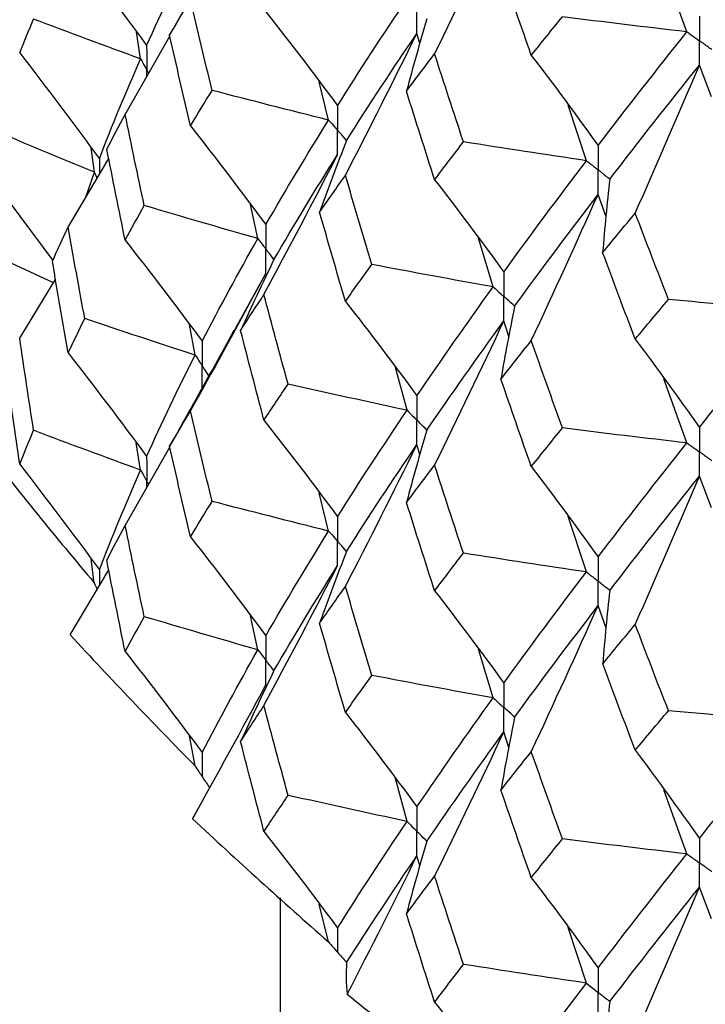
# Paper-space layout '_Isometric' of a CAD drawing. Header units: millimetres. Extents: x -25 to 231, y -14 to 362.
# Tile 9 of 58: x -19 to -15, y 6 to 12. Entities that reach past the tile are written whole.
import ezdxf

# ---------------------------------------------------------------- set-up
doc = ezdxf.new("R2010")
doc.units = ezdxf.units.MM

psp = doc.layouts.new('_Isometric')

# ---------------------------------------------------------------- linework, layer by layer
at = {"color": 7, "linetype": 'Continuous', "lineweight": 25}
for p, q in [((-15.0354, 12.0445), (-15.1744, 12.4331)), ((-18.0963, 12.1519), (-18.1691, 12.0241)), ((-18.4382, 11.5437), (-18.1678, 12.0186)), ((-18.3447, 11.8805), (-18.3705, 12.0449)), ((-16.6528, 11.9743), (-16.6711, 12.0354)), ((-14.8861, 11.6507), (-14.9602, 11.8425)), ((-17.2061, 11.5104), (-17.2624, 11.7419)), ((-15.6439, 11.2641), (-15.7547, 11.6005)), ((-18.6249, 11.1949), (-18.6438, 11.3419)), ((-18.7834, 10.8623), (-18.5379, 11.2776)), ((-19.3184, 11.2519), (-18.877, 10.6594)), ((-18.677, 11.0422), (-18.6249, 11.1949)), ((-15.5251, 10.9238), (-15.5737, 11.0599)), ((-17.6343, 10.7919), (-17.6786, 10.998)), ((-18.8726, 10.5238), (-19.4548, 10.794)), ((-16.2095, 10.4994), (-16.2981, 10.7943)), ((-17.7815, 10.2244), (-17.5859, 10.5807)), ((-19.077, 10.189), (-18.8574, 10.5488)), ((-18.0142, 10.0864), (-18.0485, 10.2708)), ((-16.1136, 10.1993), (-16.1446, 10.2931)), ((-16.7308, 9.7522), (-16.8015, 10.0122)), ((-15.0353, 9.5541), (-15.1745, 9.9434)), ((-18.0939, 9.6664), (-18.169, 9.5345)), ((-18.3447, 9.3898), (-18.3706, 9.5546)), ((-16.6527, 9.4829), (-16.6711, 9.5442)), ((-18.4382, 9.054), (-18.1678, 9.529)), ((-14.8863, 9.1606), (-14.9602, 9.3521)), ((-17.2061, 9.0208), (-17.2625, 9.2522)), ((-15.6439, 8.7728), (-15.7545, 9.1087)), ((-18.6253, 8.7064), (-18.6438, 8.8506)), ((-18.7708, 8.3914), (-18.5379, 8.7862)), ((-15.5249, 8.4324), (-15.5737, 8.5687)), ((-17.6343, 8.3013), (-17.6786, 8.5077)), ((-16.2095, 8.0099), (-16.2982, 8.3046)), ((-18.0147, 7.5979), (-18.0485, 7.7794)), ((-16.1136, 7.7096), (-16.1446, 7.8036)), ((-17.9725, 7.5339), (-17.9714, 7.5323)), ((-16.7307, 7.2616), (-16.8016, 7.5221)), ((-15.0353, 7.0646), (-15.1746, 7.4537)), ((-17.9849, 7.3619), (-18.0305, 7.278)), ((-16.6528, 6.9924), (-16.6711, 7.0534)), ((-14.8862, 6.6708), (-14.9602, 6.8625)), ((-17.5, 6.7978), (-17.5, 2.4496)), ((-17.2068, 6.5323), (-17.2624, 6.7608)), ((-15.6439, 6.2821), (-15.7547, 6.6188)), ((-17.1532, 6.4712), (-17.1519, 6.4697))]:
    psp.add_line(p, q, dxfattribs=at)
at = {"color": 8, "linetype": 'Continuous', "lineweight": 25}
for p, q in [((-18.5942, 11.2761), (-18.5941, 11.1825)), ((-18.6082, 11.1586), (-18.6249, 11.1949)), ((-18.5942, 8.7849), (-18.5941, 8.6909))]:
    psp.add_line(p, q, dxfattribs=at)
at = {"color": 7, "linetype": 'Continuous', "lineweight": 25}
for points in [[(-16.5637, 11.9114), (-16.4213, 12.2016), (-16.2815, 12.4924), (-16.1446, 12.7836)], [(-18.7834, 12.5889), (-18.6218, 12.3822), (-18.4634, 12.1734), (-18.308, 11.9625)], [(-18.308, 11.9625), (-18.2166, 12.1652), (-18.1186, 12.3698), (-18.0142, 12.576)], [(-15.9781, 11.9021), (-16.0401, 12.0783), (-16.1014, 12.2546), (-16.162, 12.4313)], [(-18.1691, 12.0241), (-18.1277, 12.0953), (-18.0855, 12.1667), (-18.0425, 12.2383)], [(-17.9113, 11.69), (-17.9558, 11.8725), (-17.9996, 12.0554), (-18.0425, 12.2383)], [(-17.152, 11.5968), (-17.0176, 11.8106), (-16.8771, 12.0263), (-16.7308, 12.2436)], [(-17.5974, 12.1821), (-17.446, 11.9894), (-17.2976, 11.7943), (-17.152, 11.5968)], [(-19.077, 11.9172), (-19.0497, 11.9854), (-19.0216, 12.0535), (-18.9927, 12.1218)], [(-18.3447, 11.8805), (-18.5619, 11.9598), (-18.7779, 12.0403), (-18.9927, 12.1218)], [(-16.6109, 12.1237), (-16.6541, 11.9775), (-16.6952, 11.831), (-16.7341, 11.6844)], [(-15.9781, 11.9021), (-15.9161, 11.9797), (-15.8534, 12.0575), (-15.79, 12.1357)], [(-15.0354, 12.0445), (-15.2874, 12.0736), (-15.5389, 12.104), (-15.79, 12.1357)], [(-18.0425, 11.4748), (-18.0855, 11.6576), (-18.1277, 11.8408), (-18.1691, 12.0241)], [(-17.104, 11.175), (-16.9569, 11.4612), (-16.8126, 11.748), (-16.6711, 12.0354)], [(-17.0973, 11.3871), (-16.9613, 11.6014), (-16.8191, 11.8176), (-16.6711, 12.0354)], [(-15.5737, 11.3561), (-15.3996, 11.5837), (-15.2202, 11.8126), (-15.0354, 12.0445)], [(-19.077, 11.9172), (-18.9129, 11.7056), (-18.752, 11.4919), (-18.5942, 11.2761)], [(-18.5942, 11.2761), (-18.5176, 11.477), (-18.4344, 11.6782), (-18.3447, 11.8805)], [(-16.7341, 11.6844), (-16.678, 11.7599), (-16.6212, 11.8355), (-16.5637, 11.9114)], [(-16.3891, 11.3777), (-16.448, 11.5554), (-16.5063, 11.7333), (-16.5637, 11.9114)], [(-15.9781, 11.9021), (-15.8406, 11.7228), (-15.7058, 11.5408), (-15.5737, 11.3561)], [(-15.503, 11.1521), (-15.3274, 11.3804), (-15.1465, 11.6101), (-14.9602, 11.8425)], [(-15.3486, 10.9459), (-15.2166, 11.2444), (-15.0871, 11.5433), (-14.9602, 11.8425)], [(-18.0425, 11.4748), (-17.9996, 11.5463), (-17.9558, 11.618), (-17.9113, 11.69)], [(-17.2061, 11.5104), (-17.4421, 11.5691), (-17.6771, 11.6289), (-17.9113, 11.69)], [(-16.5637, 11.1486), (-16.6212, 11.3269), (-16.678, 11.5056), (-16.7341, 11.6844)], [(-18.5492, 11.3338), (-18.513, 11.4035), (-18.476, 11.4735), (-18.4382, 11.5437)], [(-18.3225, 10.9928), (-18.3618, 11.1762), (-18.4004, 11.3598), (-18.4382, 11.5437)], [(-18.6249, 11.1949), (-18.8346, 11.2806), (-19.043, 11.3674), (-19.2501, 11.4551)], [(-18.0425, 11.4748), (-17.8874, 11.2776), (-17.7352, 11.0782), (-17.5859, 10.8766)], [(-17.5859, 10.8766), (-17.4656, 11.0857), (-17.3389, 11.2971), (-17.2061, 11.5104)], [(-18.4382, 10.7822), (-18.476, 10.966), (-18.513, 11.1499), (-18.5492, 11.3338)], [(-17.0973, 11.3871), (-17.1537, 11.2424), (-17.208, 11.0975), (-17.2602, 10.9522)], [(-16.5637, 11.1486), (-16.5062, 11.2247), (-16.448, 11.3011), (-16.3891, 11.3777)], [(-15.6439, 11.2641), (-15.8928, 11.3007), (-16.1413, 11.3386), (-16.3891, 11.3777)], [(-17.5974, 10.4534), (-17.446, 10.7351), (-17.2975, 11.0175), (-17.152, 11.3005)], [(-17.5368, 10.6654), (-17.4148, 10.8749), (-17.2865, 11.0867), (-17.152, 11.3005)], [(-16.1446, 10.5895), (-15.9833, 10.8122), (-15.8163, 11.0372), (-15.6439, 11.2641)], [(-17.2602, 10.9522), (-17.2089, 11.0263), (-17.1568, 11.1005), (-17.104, 11.175)], [(-16.9434, 10.6354), (-16.9977, 10.815), (-17.0512, 10.9949), (-17.104, 11.175)], [(-16.5637, 11.1486), (-16.4213, 10.9648), (-16.2815, 10.7784), (-16.1446, 10.5895)], [(-15.503, 11.1521), (-15.5195, 11.0041), (-15.5338, 10.856), (-15.546, 10.7078)], [(-16.079, 10.3834), (-15.9162, 10.6067), (-15.7477, 10.8323), (-15.5737, 11.0599)], [(-15.9781, 10.1741), (-15.8407, 10.469), (-15.7059, 10.7642), (-15.5737, 11.0599)], [(-18.4382, 10.7822), (-18.4004, 10.8523), (-18.3618, 10.9225), (-18.3225, 10.9928)], [(-17.6343, 10.7919), (-17.8647, 10.8577), (-18.0941, 10.9247), (-18.3225, 10.9928)], [(-17.104, 10.4114), (-17.1568, 10.5914), (-17.2089, 10.7717), (-17.2602, 10.9522)], [(-15.546, 10.7078), (-15.4808, 10.7869), (-15.4151, 10.8663), (-15.3486, 10.9459)], [(-15.1473, 10.4236), (-15.2151, 10.5975), (-15.2822, 10.7716), (-15.3486, 10.9459)], [(-18.8788, 10.6553), (-18.8478, 10.7242), (-18.816, 10.7932), (-18.7834, 10.8623)], [(-18.6831, 10.3075), (-18.7173, 10.4923), (-18.7507, 10.6773), (-18.7834, 10.8623)], [(-18.4382, 10.7822), (-18.2796, 10.5803), (-18.124, 10.3762), (-17.9716, 10.1699)], [(-17.9716, 10.1699), (-17.8655, 10.3763), (-17.753, 10.5834), (-17.6343, 10.7919)], [(-15.3486, 10.1831), (-15.4151, 10.3577), (-15.4809, 10.5326), (-15.546, 10.7078)], [(-18.7834, 10.0992), (-18.816, 10.2844), (-18.8478, 10.4698), (-18.8788, 10.6553)], [(-17.5368, 10.6654), (-17.6062, 10.5226), (-17.6735, 10.3794), (-17.7387, 10.236)], [(-17.104, 10.4114), (-17.0512, 10.4858), (-16.9977, 10.5605), (-16.9434, 10.6354)], [(-16.2095, 10.4994), (-16.4548, 10.5436), (-16.6994, 10.5889), (-16.9434, 10.6354)], [(-18.0425, 9.7481), (-17.8874, 10.0249), (-17.7352, 10.3024), (-17.5859, 10.5807)], [(-16.6711, 9.8401), (-16.5232, 10.0574), (-16.3693, 10.2772), (-16.2095, 10.4994)], [(-17.7387, 10.236), (-17.6924, 10.3082), (-17.6453, 10.3807), (-17.5974, 10.4534)], [(-17.4515, 9.9105), (-17.5009, 10.0912), (-17.5495, 10.2722), (-17.5974, 10.4534)], [(-17.104, 10.4114), (-16.9569, 10.2234), (-16.8126, 10.033), (-16.6711, 9.8401)], [(-16.079, 10.3834), (-16.1089, 10.2361), (-16.1367, 10.0886), (-16.1623, 9.9411)], [(-15.3486, 10.1831), (-15.2822, 10.263), (-15.2151, 10.3431), (-15.1473, 10.4236)], [(-14.3856, 10.3556), (-14.6398, 10.377), (-14.8938, 10.3997), (-15.1473, 10.4236)], [(-14.9602, 9.6484), (-14.7739, 9.8817), (-14.5823, 10.1175), (-14.3856, 10.3556)], [(-18.7834, 10.0992), (-18.7507, 10.1685), (-18.7173, 10.2379), (-18.6831, 10.3075)], [(-18.0142, 10.0864), (-18.2382, 10.159), (-18.4612, 10.2327), (-18.6831, 10.3075)], [(-16.6109, 9.6323), (-16.4614, 9.85), (-16.3058, 10.0704), (-16.1446, 10.2931)], [(-16.5637, 9.4199), (-16.4212, 9.7105), (-16.2815, 10.0016), (-16.1446, 10.2931)], [(-17.5974, 9.692), (-17.6453, 9.8732), (-17.6924, 10.0545), (-17.7387, 10.236)], [(-18.9926, 9.6308), (-19.0216, 9.8167), (-19.0497, 10.0028), (-19.077, 10.189)], [(-16.1623, 9.9411), (-16.1016, 10.0185), (-16.0402, 10.0962), (-15.9781, 10.1741)], [(-15.7898, 9.6451), (-15.8532, 9.8212), (-15.916, 9.9975), (-15.9781, 10.1741)], [(-15.3486, 10.1831), (-15.2166, 10.0076), (-15.0871, 9.8294), (-14.9602, 9.6484)], [(-18.7834, 10.0992), (-18.6218, 9.8923), (-18.4634, 9.6832), (-18.308, 9.4721)], [(-18.308, 9.4721), (-18.2165, 9.6756), (-18.1185, 9.8804), (-18.0142, 10.0864)], [(-19.077, 9.4256), (-19.1044, 9.6116), (-19.1309, 9.7978), (-19.1566, 9.9842)], [(-17.5974, 9.692), (-17.5495, 9.7647), (-17.5009, 9.8375), (-17.4515, 9.9105)], [(-16.7308, 9.7522), (-16.9718, 9.8038), (-17.212, 9.8566), (-17.4515, 9.9105)], [(-15.9781, 9.4106), (-16.0402, 9.5871), (-16.1016, 9.7639), (-16.1623, 9.9411)], [(-18.169, 9.5345), (-18.1276, 9.6056), (-18.0855, 9.6768), (-18.0425, 9.7481)], [(-17.9114, 9.2003), (-17.9559, 9.3828), (-17.9996, 9.5654), (-18.0425, 9.7481)], [(-17.152, 9.1072), (-17.0176, 9.3209), (-16.8771, 9.5357), (-16.7308, 9.7522)], [(-17.5974, 9.692), (-17.446, 9.4995), (-17.2975, 9.3046), (-17.152, 9.1072)], [(-19.077, 9.4256), (-19.0497, 9.4938), (-19.0216, 9.5622), (-18.9926, 9.6308)], [(-18.3447, 9.3898), (-18.5618, 9.4691), (-18.7778, 9.5494), (-18.9926, 9.6308)], [(-16.6109, 9.6323), (-16.654, 9.4861), (-16.6951, 9.3396), (-16.7339, 9.193)], [(-15.9781, 9.4106), (-15.916, 9.4884), (-15.8532, 9.5666), (-15.7898, 9.6451)], [(-15.0353, 9.5541), (-15.2873, 9.5832), (-15.5388, 9.6136), (-15.7898, 9.6451)], [(-19.3055, 9.5434), (-19.0843, 9.2614), (-18.8576, 8.9824), (-18.6253, 8.7064)], [(-17.104, 8.6848), (-16.9569, 8.9707), (-16.8126, 9.2572), (-16.6711, 9.5442)], [(-17.0973, 8.8975), (-16.9612, 9.1117), (-16.8191, 9.3272), (-16.6711, 9.5442)], [(-15.5737, 8.8646), (-15.3998, 9.0915), (-15.2203, 9.3215), (-15.0353, 9.5541)], [(-18.0425, 8.985), (-18.0855, 9.168), (-18.1276, 9.3511), (-18.169, 9.5345)], [(-19.077, 9.4256), (-18.913, 9.214), (-18.7521, 9.0005), (-18.5942, 8.7849)], [(-18.5942, 8.7849), (-18.5177, 8.9849), (-18.4345, 9.1866), (-18.3447, 9.3898)], [(-16.7339, 9.193), (-16.6779, 9.2683), (-16.6212, 9.344), (-16.5637, 9.4199)], [(-16.3893, 8.8867), (-16.4481, 9.0641), (-16.5063, 9.2418), (-16.5637, 9.4199)], [(-15.9781, 9.4106), (-15.8407, 9.2312), (-15.7059, 9.0492), (-15.5737, 8.8646)], [(-15.5029, 8.6607), (-15.3276, 8.8882), (-15.1466, 9.1188), (-14.9602, 9.3521)], [(-15.3486, 8.4544), (-15.2166, 8.7533), (-15.0871, 9.0525), (-14.9602, 9.3521)], [(-18.0425, 8.985), (-17.9996, 9.0566), (-17.9559, 9.1284), (-17.9114, 9.2003)], [(-17.2061, 9.0208), (-17.4421, 9.0795), (-17.6772, 9.1394), (-17.9114, 9.2003)], [(-16.5637, 8.6585), (-16.6212, 8.8365), (-16.6779, 9.0147), (-16.7339, 9.193)], [(-18.5494, 8.8434), (-18.5131, 8.9134), (-18.4761, 8.9836), (-18.4382, 9.054)], [(-18.3223, 8.5019), (-18.3617, 8.6857), (-18.4004, 8.8698), (-18.4382, 9.054)], [(-17.5859, 8.3861), (-17.4655, 8.596), (-17.3388, 8.8077), (-17.2061, 9.0208)], [(-18.0425, 8.985), (-17.8873, 8.7877), (-17.7351, 8.5881), (-17.5859, 8.3861)], [(-17.0973, 8.8975), (-17.1537, 8.7528), (-17.208, 8.6078), (-17.2602, 8.4626)], [(-18.4382, 8.2906), (-18.4761, 8.4746), (-18.5131, 8.6589), (-18.5494, 8.8434)], [(-16.5637, 8.6585), (-16.5063, 8.7343), (-16.4481, 8.8104), (-16.3893, 8.8867)], [(-15.6439, 8.7728), (-15.8929, 8.8095), (-16.1414, 8.8475), (-16.3893, 8.8867)], [(-17.5974, 7.9637), (-17.446, 8.2455), (-17.2976, 8.5279), (-17.152, 8.8109)], [(-17.5368, 8.1749), (-17.4147, 8.3852), (-17.2864, 8.5973), (-17.152, 8.8109)], [(-16.1446, 8.0998), (-15.9833, 8.3225), (-15.8163, 8.5465), (-15.6439, 8.7728)], [(-17.2602, 8.4626), (-17.2089, 8.5365), (-17.1568, 8.6106), (-17.104, 8.6848)], [(-16.9434, 8.1458), (-16.9977, 8.3253), (-17.0512, 8.505), (-17.104, 8.6848)], [(-16.5637, 8.6585), (-16.4212, 8.4749), (-16.2815, 8.2886), (-16.1446, 8.0998)], [(-15.5029, 8.6607), (-15.5194, 8.5127), (-15.5337, 8.3646), (-15.5458, 8.2164)], [(-16.079, 7.8938), (-15.9161, 8.1171), (-15.7476, 8.3419), (-15.5737, 8.5687)], [(-15.9781, 7.6839), (-15.8407, 7.9784), (-15.7059, 8.2734), (-15.5737, 8.5687)], [(-18.4382, 8.2906), (-18.4004, 8.3608), (-18.3617, 8.4312), (-18.3223, 8.5019)], [(-17.6343, 8.3013), (-17.8646, 8.367), (-18.094, 8.4339), (-18.3223, 8.5019)], [(-17.104, 7.9217), (-17.1568, 8.1018), (-17.2089, 8.2821), (-17.2602, 8.4626)], [(-15.5458, 8.2164), (-15.4807, 8.2954), (-15.415, 8.3747), (-15.3486, 8.4544)], [(-15.1476, 7.9325), (-15.2152, 8.1061), (-15.2823, 8.2801), (-15.3486, 8.4544)], [(-18.7708, 8.3914), (-18.5238, 8.1236), (-18.2718, 7.8591), (-18.0147, 7.5979)], [(-18.4382, 8.2906), (-18.2797, 8.0888), (-18.1241, 7.8848), (-17.9716, 7.6786)], [(-17.9716, 7.6786), (-17.8656, 7.8841), (-17.7531, 8.0918), (-17.6343, 8.3013)], [(-17.5368, 8.1749), (-17.6063, 8.0321), (-17.6737, 7.8889), (-17.7389, 7.7455)], [(-15.3486, 7.693), (-15.415, 7.8673), (-15.4807, 8.0417), (-15.5458, 8.2164)], [(-17.104, 7.9217), (-17.0512, 7.9962), (-16.9977, 8.0709), (-16.9434, 8.1458)], [(-16.2095, 8.0099), (-16.4548, 8.054), (-16.6995, 8.0993), (-16.9434, 8.1458)], [(-18.0305, 7.278), (-17.8794, 7.5479), (-17.7312, 7.8185), (-17.5859, 8.0898)], [(-16.6711, 7.3497), (-16.5231, 7.5677), (-16.3692, 7.7879), (-16.2095, 8.0099)], [(-17.7389, 7.7455), (-17.6925, 7.818), (-17.6453, 7.8908), (-17.5974, 7.9637)], [(-17.4513, 7.4196), (-17.5007, 7.6007), (-17.5494, 7.7821), (-17.5974, 7.9637)], [(-15.3486, 7.693), (-15.2822, 7.7726), (-15.2152, 7.8525), (-15.1476, 7.9325)], [(-14.3856, 7.8642), (-14.6399, 7.8857), (-14.8939, 7.9085), (-15.1476, 7.9325)], [(-17.104, 7.9217), (-16.9569, 7.7335), (-16.8126, 7.5428), (-16.6711, 7.3497)], [(-16.079, 7.8938), (-16.1089, 7.7465), (-16.1366, 7.599), (-16.1622, 7.4514)], [(-14.9602, 7.1588), (-14.7738, 7.3919), (-14.5823, 7.6269), (-14.3856, 7.8642)], [(-16.6109, 7.1417), (-16.4613, 7.3603), (-16.3058, 7.581), (-16.1446, 7.8036)], [(-16.5637, 6.9302), (-16.4213, 7.2208), (-16.2816, 7.512), (-16.1446, 7.8036)], [(-17.5974, 7.2004), (-17.6453, 7.3818), (-17.6925, 7.5635), (-17.7389, 7.7455)], [(-16.1622, 7.4514), (-16.1015, 7.5287), (-16.0401, 7.6062), (-15.9781, 7.6839)], [(-15.7898, 7.1555), (-15.8533, 7.3314), (-15.916, 7.5076), (-15.9781, 7.6839)], [(-15.3486, 7.693), (-15.2166, 7.5177), (-15.0871, 7.3396), (-14.9602, 7.1588)], [(-17.5974, 7.2004), (-17.5494, 7.2732), (-17.5007, 7.3462), (-17.4513, 7.4196)], [(-16.7307, 7.2616), (-16.9717, 7.3131), (-17.2119, 7.3657), (-17.4513, 7.4196)], [(-15.9781, 6.9208), (-16.0402, 7.0974), (-16.1015, 7.2743), (-16.1622, 7.4514)], [(-18.0305, 7.278), (-17.7604, 7.0258), (-17.4858, 6.7772), (-17.2068, 6.5323)], [(-17.152, 6.616), (-17.0177, 6.8287), (-16.8772, 7.044), (-16.7307, 7.2616)], [(-17.5974, 7.2004), (-17.4461, 7.0079), (-17.2976, 6.8131), (-17.152, 6.616)], [(-16.6109, 7.1417), (-16.6541, 6.9955), (-16.6952, 6.8491), (-16.7342, 6.7025)], [(-15.9781, 6.9208), (-15.916, 6.9988), (-15.8533, 7.077), (-15.7898, 7.1555)], [(-15.0353, 7.0646), (-15.2873, 7.0937), (-15.5388, 7.124), (-15.7898, 7.1555)], [(-17.0966, 6.4075), (-16.9609, 6.6203), (-16.819, 6.8357), (-16.6711, 7.0534)], [(-17.0926, 6.2154), (-16.9494, 6.4942), (-16.8089, 6.7735), (-16.6711, 7.0534)], [(-15.5737, 6.3742), (-15.3997, 6.6019), (-15.2202, 6.8322), (-15.0353, 7.0646)], [(-16.7342, 6.7025), (-16.6781, 6.7782), (-16.6213, 6.8541), (-16.5637, 6.9302)], [(-16.3891, 6.3958), (-16.448, 6.5736), (-16.5062, 6.7518), (-16.5637, 6.9302)], [(-15.9781, 6.9208), (-15.8406, 6.7412), (-15.7059, 6.559), (-15.5737, 6.3742)], [(-15.503, 6.1702), (-15.3275, 6.3985), (-15.1465, 6.6294), (-14.9602, 6.8625)], [(-15.3486, 5.9647), (-15.2166, 6.2637), (-15.0871, 6.5629), (-14.9602, 6.8625)], [(-16.5637, 6.1668), (-16.6213, 6.3451), (-16.6781, 6.5237), (-16.7342, 6.7025)], [(-17.0966, 6.4075), (-17.1025, 6.343), (-17.1012, 6.279), (-17.0926, 6.2154)], [(-16.5637, 6.1668), (-16.5062, 6.2428), (-16.448, 6.3191), (-16.3891, 6.3958)], [(-15.6439, 6.2821), (-15.8928, 6.3188), (-16.1412, 6.3567), (-16.3891, 6.3958)], [(-16.1446, 5.6086), (-15.9834, 5.8303), (-15.8165, 6.0549), (-15.6439, 6.2821)], [(-17.0926, 6.2154), (-16.8023, 5.9801), (-16.5082, 5.7488), (-16.2103, 5.5213)], [(-16.5637, 6.1668), (-16.4213, 5.9833), (-16.2816, 5.7972), (-16.1446, 5.6086)], [(-15.503, 6.1702), (-15.5195, 6.0222), (-15.5339, 5.8741), (-15.546, 5.7259)]]:
    psp.add_open_spline(points, degree=3, dxfattribs=at)
for points, knots in [([(-16.6711, 12.0354), (-16.6711, 12.0754), (-16.671, 12.1153), (-16.671, 12.1553), (-16.671, 12.1647), (-16.671, 12.1741), (-16.671, 12.1836)], [0, 0, 0, 0, 0.0001467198, 0.0001467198, 0.0001467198, 0.0001813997, 0.0001813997, 0.0001813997, 0.0001813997]), ([(-14.9602, 12.1385), (-14.9601, 12.0987), (-14.9601, 12.0588), (-14.9601, 12.0189), (-14.9601, 12.0095), (-14.9601, 12), (-14.9601, 11.9906)], [0, 0, 0, 0, 0.0001465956, 0.0001465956, 0.0001465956, 0.0001812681, 0.0001812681, 0.0001812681, 0.0001812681]), ([(-15.0354, 12.0445), (-15.0176, 12.0317), (-14.9997, 12.0189), (-14.9819, 12.0062), (-14.9746, 12.001), (-14.9673, 11.9958), (-14.9601, 11.9906)], [0, 0, 0, 0, 0.000085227, 0.000085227, 0.000085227, 0.0001198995, 0.0001198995, 0.0001198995, 0.0001198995]), ([(-14.9602, 11.8425), (-14.9601, 11.8825), (-14.9601, 11.9224), (-14.9601, 11.9623), (-14.9601, 11.9717), (-14.9601, 11.9812), (-14.9601, 11.9906)], [0, 0, 0, 0, 0.0001465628, 0.0001465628, 0.0001465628, 0.0001812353, 0.0001812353, 0.0001812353, 0.0001812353]), ([(-14.8845, 11.9369), (-14.9024, 11.9496), (-14.9203, 11.9623), (-14.9382, 11.975), (-14.9455, 11.9802), (-14.9528, 11.9854), (-14.9601, 11.9906)], [0, 0, 0, 0, 0.000085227, 0.000085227, 0.000085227, 0.0001198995, 0.0001198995, 0.0001198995, 0.0001198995]), ([(-18.308, 11.9625), (-18.3079, 11.9226), (-18.3079, 11.8828), (-18.3078, 11.8429), (-18.3078, 11.8334), (-18.3078, 11.824), (-18.3078, 11.8146)], [0, 0, 0, 0, 0.0001465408, 0.0001465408, 0.0001465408, 0.0001812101, 0.0001812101, 0.0001812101, 0.0001812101]), ([(-18.3447, 11.8805), (-18.336, 11.8648), (-18.3273, 11.8492), (-18.3185, 11.8336), (-18.315, 11.8273), (-18.3114, 11.8209), (-18.3078, 11.8146)], [0, 0, 0, 0, 0.0000852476, 0.0000852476, 0.0000852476, 0.0001199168, 0.0001199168, 0.0001199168, 0.0001199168]), ([(-17.152, 11.5968), (-17.1519, 11.5569), (-17.1519, 11.517), (-17.1519, 11.477), (-17.1519, 11.4676), (-17.1519, 11.4581), (-17.1519, 11.4487)], [0, 0, 0, 0, 0.0001467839, 0.0001467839, 0.0001467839, 0.0001814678, 0.0001814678, 0.0001814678, 0.0001814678]), ([(-17.2061, 11.5104), (-17.1933, 11.4958), (-17.1805, 11.4812), (-17.1676, 11.4665), (-17.1624, 11.4606), (-17.1571, 11.4547), (-17.1519, 11.4487)], [0, 0, 0, 0, 0.0000851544, 0.0000851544, 0.0000851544, 0.0001198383, 0.0001198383, 0.0001198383, 0.0001198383]), ([(-17.152, 11.3005), (-17.1519, 11.3405), (-17.1519, 11.3804), (-17.1519, 11.4204), (-17.1519, 11.4298), (-17.1519, 11.4393), (-17.1519, 11.4487)], [0, 0, 0, 0, 0.0001467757, 0.0001467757, 0.0001467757, 0.0001814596, 0.0001814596, 0.0001814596, 0.0001814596]), ([(-17.0973, 11.3871), (-17.1103, 11.4017), (-17.1232, 11.4163), (-17.1361, 11.4309), (-17.1414, 11.4368), (-17.1466, 11.4428), (-17.1519, 11.4487)], [0, 0, 0, 0, 0.0000851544, 0.0000851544, 0.0000851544, 0.0001198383, 0.0001198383, 0.0001198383, 0.0001198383]), ([(-15.5737, 11.3561), (-15.5736, 11.3162), (-15.5736, 11.2763), (-15.5736, 11.2364), (-15.5736, 11.2269), (-15.5736, 11.2175), (-15.5736, 11.208)], [0, 0, 0, 0, 0.0001466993, 0.0001466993, 0.0001466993, 0.0001813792, 0.0001813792, 0.0001813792, 0.0001813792]), ([(-15.6439, 11.2641), (-15.6273, 11.2508), (-15.6106, 11.2375), (-15.5939, 11.2242), (-15.5872, 11.2188), (-15.5804, 11.2134), (-15.5736, 11.208)], [0, 0, 0, 0, 0.0000851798, 0.0000851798, 0.0000851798, 0.0001198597, 0.0001198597, 0.0001198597, 0.0001198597]), ([(-15.5737, 11.0599), (-15.5736, 11.0998), (-15.5736, 11.1398), (-15.5736, 11.1797), (-15.5736, 11.1892), (-15.5736, 11.1986), (-15.5736, 11.208)], [0, 0, 0, 0, 0.0001467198, 0.0001467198, 0.0001467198, 0.0001813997, 0.0001813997, 0.0001813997, 0.0001813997]), ([(-15.503, 11.1521), (-15.5197, 11.1654), (-15.5365, 11.1786), (-15.5532, 11.1918), (-15.56, 11.1972), (-15.5668, 11.2026), (-15.5736, 11.208)], [0, 0, 0, 0, 0.0000851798, 0.0000851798, 0.0000851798, 0.0001198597, 0.0001198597, 0.0001198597, 0.0001198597]), ([(-17.5859, 10.8766), (-17.5858, 10.8367), (-17.5858, 10.7968), (-17.5858, 10.7569), (-17.5858, 10.7475), (-17.5858, 10.7381), (-17.5858, 10.7286)], [0, 0, 0, 0, 0.0001465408, 0.0001465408, 0.0001465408, 0.0001812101, 0.0001812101, 0.0001812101, 0.0001812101]), ([(-17.6343, 10.7919), (-17.6229, 10.7769), (-17.6114, 10.7619), (-17.5998, 10.7469), (-17.5951, 10.7408), (-17.5905, 10.7347), (-17.5858, 10.7286)], [0, 0, 0, 0, 0.0000852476, 0.0000852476, 0.0000852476, 0.0001199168, 0.0001199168, 0.0001199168, 0.0001199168]), ([(-17.5859, 10.5807), (-17.5858, 10.6206), (-17.5858, 10.6604), (-17.5858, 10.7003), (-17.5858, 10.7098), (-17.5858, 10.7192), (-17.5858, 10.7286)], [0, 0, 0, 0, 0.000146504, 0.000146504, 0.000146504, 0.0001811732, 0.0001811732, 0.0001811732, 0.0001811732]), ([(-17.5368, 10.6654), (-17.5484, 10.6804), (-17.5601, 10.6954), (-17.5716, 10.7104), (-17.5763, 10.7164), (-17.581, 10.7225), (-17.5858, 10.7286)], [0, 0, 0, 0, 0.0000852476, 0.0000852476, 0.0000852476, 0.0001199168, 0.0001199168, 0.0001199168, 0.0001199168]), ([(-16.1446, 10.5895), (-16.1445, 10.5495), (-16.1444, 10.5096), (-16.1444, 10.4697), (-16.1444, 10.4602), (-16.1444, 10.4508), (-16.1444, 10.4413)], [0, 0, 0, 0, 0.0001467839, 0.0001467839, 0.0001467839, 0.0001814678, 0.0001814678, 0.0001814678, 0.0001814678]), ([(-16.2095, 10.4994), (-16.1941, 10.4857), (-16.1787, 10.4719), (-16.1633, 10.4581), (-16.157, 10.4525), (-16.1507, 10.4469), (-16.1444, 10.4413)], [0, 0, 0, 0, 0.0000851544, 0.0000851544, 0.0000851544, 0.0001198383, 0.0001198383, 0.0001198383, 0.0001198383]), ([(-16.1446, 10.2931), (-16.1445, 10.3331), (-16.1444, 10.3731), (-16.1444, 10.413), (-16.1444, 10.4225), (-16.1444, 10.4319), (-16.1444, 10.4413)], [0, 0, 0, 0, 0.0001467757, 0.0001467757, 0.0001467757, 0.0001814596, 0.0001814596, 0.0001814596, 0.0001814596]), ([(-16.079, 10.3834), (-16.0945, 10.3971), (-16.11, 10.4108), (-16.1255, 10.4246), (-16.1318, 10.4302), (-16.1381, 10.4357), (-16.1444, 10.4413)], [0, 0, 0, 0, 0.0000851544, 0.0000851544, 0.0000851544, 0.0001198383, 0.0001198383, 0.0001198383, 0.0001198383]), ([(-17.7803, 10.2344), (-17.8559, 10.0964), (-17.96, 9.9065), (-18.0664, 9.7187), (-18.0955, 9.6673)], [0, 0, 0, 0, 0.726302, 1, 1, 1, 1]), ([(-17.9716, 10.1699), (-17.9715, 10.1299), (-17.9714, 10.09), (-17.9714, 10.0501), (-17.9714, 10.0406), (-17.9714, 10.0312), (-17.9714, 10.0218)], [0, 0, 0, 0, 0.0001467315, 0.0001467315, 0.0001467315, 0.0001814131, 0.0001814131, 0.0001814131, 0.0001814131]), ([(-18.0142, 10.0864), (-18.0041, 10.0711), (-17.994, 10.0558), (-17.9838, 10.0405), (-17.9797, 10.0342), (-17.9756, 10.028), (-17.9714, 10.0218)], [0, 0, 0, 0, 0.0000851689, 0.0000851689, 0.0000851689, 0.0001198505, 0.0001198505, 0.0001198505, 0.0001198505]), ([(-16.6711, 9.8401), (-16.6711, 9.8003), (-16.671, 9.7604), (-16.671, 9.7205), (-16.671, 9.7111), (-16.671, 9.7017), (-16.671, 9.6922)], [0, 0, 0, 0, 0.0001465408, 0.0001465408, 0.0001465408, 0.0001812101, 0.0001812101, 0.0001812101, 0.0001812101]), ([(-16.7308, 9.7522), (-16.7167, 9.738), (-16.7025, 9.7238), (-16.6883, 9.7096), (-16.6825, 9.7038), (-16.6768, 9.698), (-16.671, 9.6922)], [0, 0, 0, 0, 0.0000852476, 0.0000852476, 0.0000852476, 0.0001199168, 0.0001199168, 0.0001199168, 0.0001199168]), ([(-16.6711, 9.5442), (-16.6711, 9.5841), (-16.671, 9.624), (-16.671, 9.6639), (-16.671, 9.6733), (-16.671, 9.6828), (-16.671, 9.6922)], [0, 0, 0, 0, 0.000146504, 0.000146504, 0.000146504, 0.0001811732, 0.0001811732, 0.0001811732, 0.0001811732]), ([(-16.6109, 9.6323), (-16.6252, 9.6465), (-16.6394, 9.6607), (-16.6536, 9.6749), (-16.6594, 9.6807), (-16.6652, 9.6864), (-16.671, 9.6922)], [0, 0, 0, 0, 0.0000852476, 0.0000852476, 0.0000852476, 0.0001199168, 0.0001199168, 0.0001199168, 0.0001199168]), ([(-14.9602, 9.6484), (-14.9601, 9.6085), (-14.9601, 9.5686), (-14.9601, 9.5286), (-14.9601, 9.5192), (-14.9601, 9.5097), (-14.9601, 9.5003)], [0, 0, 0, 0, 0.0001467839, 0.0001467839, 0.0001467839, 0.0001814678, 0.0001814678, 0.0001814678, 0.0001814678]), ([(-15.0353, 9.5541), (-15.0175, 9.5414), (-14.9997, 9.5286), (-14.9819, 9.5159), (-14.9746, 9.5107), (-14.9673, 9.5055), (-14.9601, 9.5003)], [0, 0, 0, 0, 0.0000851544, 0.0000851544, 0.0000851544, 0.0001198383, 0.0001198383, 0.0001198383, 0.0001198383]), ([(-14.9602, 9.3521), (-14.9601, 9.3921), (-14.9601, 9.432), (-14.9601, 9.472), (-14.9601, 9.4814), (-14.9601, 9.4909), (-14.9601, 9.5003)], [0, 0, 0, 0, 0.0001467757, 0.0001467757, 0.0001467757, 0.0001814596, 0.0001814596, 0.0001814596, 0.0001814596]), ([(-14.8845, 9.4466), (-14.9024, 9.4593), (-14.9203, 9.472), (-14.9382, 9.4847), (-14.9455, 9.4899), (-14.9528, 9.4951), (-14.9601, 9.5003)], [0, 0, 0, 0, 0.0000851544, 0.0000851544, 0.0000851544, 0.0001198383, 0.0001198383, 0.0001198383, 0.0001198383]), ([(-18.308, 9.4721), (-18.3079, 9.4322), (-18.3079, 9.3922), (-18.3078, 9.3523), (-18.3078, 9.3428), (-18.3078, 9.3334), (-18.3078, 9.324)], [0, 0, 0, 0, 0.0001467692, 0.0001467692, 0.0001467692, 0.0001814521, 0.0001814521, 0.0001814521, 0.0001814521]), ([(-18.3447, 9.3898), (-18.336, 9.3742), (-18.3273, 9.3586), (-18.3185, 9.343), (-18.315, 9.3367), (-18.3114, 9.3303), (-18.3078, 9.324)], [0, 0, 0, 0, 0.0000851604, 0.0000851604, 0.0000851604, 0.0001198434, 0.0001198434, 0.0001198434, 0.0001198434]), ([(-17.152, 9.1072), (-17.1519, 9.0673), (-17.1519, 9.0274), (-17.1519, 8.9874), (-17.1519, 8.978), (-17.1519, 8.9686), (-17.1519, 8.9591)], [0, 0, 0, 0, 0.0001467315, 0.0001467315, 0.0001467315, 0.0001814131, 0.0001814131, 0.0001814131, 0.0001814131]), ([(-17.2061, 9.0208), (-17.1933, 9.0062), (-17.1805, 8.9916), (-17.1676, 8.977), (-17.1624, 8.971), (-17.1571, 8.9651), (-17.1519, 8.9591)], [0, 0, 0, 0, 0.0000851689, 0.0000851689, 0.0000851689, 0.0001198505, 0.0001198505, 0.0001198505, 0.0001198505]), ([(-17.152, 8.8109), (-17.1519, 8.8509), (-17.1519, 8.8909), (-17.1519, 8.9308), (-17.1519, 8.9403), (-17.1519, 8.9497), (-17.1519, 8.9591)], [0, 0, 0, 0, 0.0001467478, 0.0001467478, 0.0001467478, 0.0001814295, 0.0001814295, 0.0001814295, 0.0001814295]), ([(-17.0973, 8.8975), (-17.1103, 8.9121), (-17.1232, 8.9267), (-17.1361, 8.9413), (-17.1414, 8.9472), (-17.1466, 8.9532), (-17.1519, 8.9591)], [0, 0, 0, 0, 0.0000851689, 0.0000851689, 0.0000851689, 0.0001198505, 0.0001198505, 0.0001198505, 0.0001198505]), ([(-15.5737, 8.8646), (-15.5736, 8.8247), (-15.5736, 8.7849), (-15.5736, 8.745), (-15.5736, 8.7356), (-15.5736, 8.7261), (-15.5736, 8.7167)], [0, 0, 0, 0, 0.0001465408, 0.0001465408, 0.0001465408, 0.0001812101, 0.0001812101, 0.0001812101, 0.0001812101]), ([(-15.6439, 8.7728), (-15.6273, 8.7595), (-15.6106, 8.7462), (-15.5939, 8.7329), (-15.5872, 8.7275), (-15.5804, 8.7221), (-15.5736, 8.7167)], [0, 0, 0, 0, 0.0000852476, 0.0000852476, 0.0000852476, 0.0001199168, 0.0001199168, 0.0001199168, 0.0001199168]), ([(-15.5737, 8.5687), (-15.5736, 8.6086), (-15.5736, 8.6485), (-15.5736, 8.6884), (-15.5736, 8.6978), (-15.5736, 8.7072), (-15.5736, 8.7167)], [0, 0, 0, 0, 0.000146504, 0.000146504, 0.000146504, 0.0001811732, 0.0001811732, 0.0001811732, 0.0001811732]), ([(-15.5029, 8.6607), (-15.5197, 8.674), (-15.5365, 8.6872), (-15.5532, 8.7005), (-15.56, 8.7059), (-15.5668, 8.7113), (-15.5736, 8.7167)], [0, 0, 0, 0, 0.0000852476, 0.0000852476, 0.0000852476, 0.0001199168, 0.0001199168, 0.0001199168, 0.0001199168]), ([(-18.6253, 8.7064), (-18.62, 8.6948), (-18.6147, 8.6832), (-18.6093, 8.6717), (-18.6088, 8.6704), (-18.6082, 8.6692), (-18.6077, 8.668)], [0, 0, 0, 0, 0.0000621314, 0.0000621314, 0.0000621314, 0.0000687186, 0.0000687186, 0.0000687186, 0.0000687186]), ([(-17.5859, 8.3861), (-17.5858, 8.3462), (-17.5858, 8.3063), (-17.5858, 8.2663), (-17.5858, 8.2569), (-17.5858, 8.2475), (-17.5858, 8.238)], [0, 0, 0, 0, 0.0001467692, 0.0001467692, 0.0001467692, 0.0001814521, 0.0001814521, 0.0001814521, 0.0001814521]), ([(-17.6343, 8.3013), (-17.6229, 8.2863), (-17.6114, 8.2713), (-17.5998, 8.2563), (-17.5951, 8.2502), (-17.5905, 8.2441), (-17.5858, 8.238)], [0, 0, 0, 0, 0.0000851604, 0.0000851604, 0.0000851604, 0.0001198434, 0.0001198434, 0.0001198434, 0.0001198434]), ([(-17.5859, 8.0898), (-17.5858, 8.1298), (-17.5858, 8.1697), (-17.5858, 8.2097), (-17.5858, 8.2191), (-17.5858, 8.2286), (-17.5858, 8.238)], [0, 0, 0, 0, 0.0001467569, 0.0001467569, 0.0001467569, 0.0001814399, 0.0001814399, 0.0001814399, 0.0001814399]), ([(-17.5368, 8.1749), (-17.5485, 8.1898), (-17.5601, 8.2048), (-17.5716, 8.2197), (-17.5763, 8.2258), (-17.581, 8.2319), (-17.5858, 8.238)], [0, 0, 0, 0, 0.0000851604, 0.0000851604, 0.0000851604, 0.0001198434, 0.0001198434, 0.0001198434, 0.0001198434]), ([(-16.1446, 8.0998), (-16.1445, 8.0599), (-16.1444, 8.02), (-16.1444, 7.9801), (-16.1444, 7.9707), (-16.1444, 7.9612), (-16.1444, 7.9518)], [0, 0, 0, 0, 0.0001467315, 0.0001467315, 0.0001467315, 0.0001814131, 0.0001814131, 0.0001814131, 0.0001814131]), ([(-16.2095, 8.0099), (-16.1941, 7.9961), (-16.1787, 7.9823), (-16.1633, 7.9686), (-16.157, 7.963), (-16.1507, 7.9574), (-16.1444, 7.9518)], [0, 0, 0, 0, 0.0000851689, 0.0000851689, 0.0000851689, 0.0001198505, 0.0001198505, 0.0001198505, 0.0001198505]), ([(-16.1446, 7.8036), (-16.1445, 7.8435), (-16.1444, 7.8835), (-16.1444, 7.9235), (-16.1444, 7.9329), (-16.1444, 7.9423), (-16.1444, 7.9518)], [0, 0, 0, 0, 0.0001467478, 0.0001467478, 0.0001467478, 0.0001814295, 0.0001814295, 0.0001814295, 0.0001814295]), ([(-16.079, 7.8938), (-16.0945, 7.9075), (-16.11, 7.9213), (-16.1255, 7.935), (-16.1318, 7.9406), (-16.1381, 7.9462), (-16.1444, 7.9518)], [0, 0, 0, 0, 0.0000851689, 0.0000851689, 0.0000851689, 0.0001198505, 0.0001198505, 0.0001198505, 0.0001198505]), ([(-17.9716, 7.6786), (-17.9715, 7.6388), (-17.9714, 7.5989), (-17.9714, 7.5591), (-17.9714, 7.5502), (-17.9714, 7.5412), (-17.9714, 7.5323)], [0, 0, 0, 0, 0.0001464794, 0.0001464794, 0.0001464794, 0.0001792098, 0.0001792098, 0.0001792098, 0.0001792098]), ([(-18.0147, 7.5979), (-18.0074, 7.5867), (-18, 7.5755), (-17.9926, 7.5643), (-17.9859, 7.5542), (-17.9792, 7.544), (-17.9725, 7.5339)], [0, 0, 0, 0, 0.0000621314, 0.0000621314, 0.0000621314, 0.0001184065, 0.0001184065, 0.0001184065, 0.0001184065]), ([(-17.9714, 7.5323), (-17.9644, 7.5217), (-17.9573, 7.5111), (-17.9502, 7.5005), (-17.9434, 7.4903), (-17.9365, 7.4802), (-17.9297, 7.47)], [0.0000029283, 0.0000029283, 0.0000029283, 0.0000029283, 0.0000621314, 0.0000621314, 0.0000621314, 0.0001188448, 0.0001188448, 0.0001188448, 0.0001188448]), ([(-16.6711, 7.3497), (-16.6711, 7.3098), (-16.671, 7.2699), (-16.671, 7.2299), (-16.671, 7.2205), (-16.671, 7.211), (-16.671, 7.2016)], [0, 0, 0, 0, 0.0001467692, 0.0001467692, 0.0001467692, 0.0001814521, 0.0001814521, 0.0001814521, 0.0001814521]), ([(-16.7307, 7.2616), (-16.7166, 7.2474), (-16.7025, 7.2331), (-16.6883, 7.2189), (-16.6825, 7.2132), (-16.6768, 7.2074), (-16.671, 7.2016)], [0, 0, 0, 0, 0.0000851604, 0.0000851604, 0.0000851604, 0.0001198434, 0.0001198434, 0.0001198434, 0.0001198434]), ([(-16.6711, 7.0534), (-16.6711, 7.0934), (-16.671, 7.1333), (-16.671, 7.1733), (-16.671, 7.1827), (-16.671, 7.1922), (-16.671, 7.2016)], [0, 0, 0, 0, 0.0001467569, 0.0001467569, 0.0001467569, 0.0001814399, 0.0001814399, 0.0001814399, 0.0001814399]), ([(-16.6109, 7.1417), (-16.6252, 7.1559), (-16.6394, 7.1701), (-16.6536, 7.1843), (-16.6594, 7.19), (-16.6652, 7.1958), (-16.671, 7.2016)], [0, 0, 0, 0, 0.0000851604, 0.0000851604, 0.0000851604, 0.0001198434, 0.0001198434, 0.0001198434, 0.0001198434]), ([(-14.9602, 7.1588), (-14.9601, 7.1189), (-14.9601, 7.079), (-14.9601, 7.039), (-14.9601, 7.0296), (-14.9601, 7.0202), (-14.9601, 7.0107)], [0, 0, 0, 0, 0.0001467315, 0.0001467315, 0.0001467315, 0.0001814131, 0.0001814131, 0.0001814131, 0.0001814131]), ([(-15.0353, 7.0646), (-15.0175, 7.0518), (-14.9997, 7.039), (-14.9819, 7.0263), (-14.9746, 7.0211), (-14.9673, 7.0159), (-14.9601, 7.0107)], [0, 0, 0, 0, 0.0000851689, 0.0000851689, 0.0000851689, 0.0001198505, 0.0001198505, 0.0001198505, 0.0001198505]), ([(-14.9602, 6.8625), (-14.9601, 6.9025), (-14.9601, 6.9425), (-14.9601, 6.9824), (-14.9601, 6.9918), (-14.9601, 7.0013), (-14.9601, 7.0107)], [0, 0, 0, 0, 0.0001467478, 0.0001467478, 0.0001467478, 0.0001814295, 0.0001814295, 0.0001814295, 0.0001814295]), ([(-14.8845, 6.957), (-14.9024, 6.9697), (-14.9203, 6.9824), (-14.9382, 6.9952), (-14.9455, 7.0004), (-14.9528, 7.0055), (-14.9601, 7.0107)], [0, 0, 0, 0, 0.0000851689, 0.0000851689, 0.0000851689, 0.0001198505, 0.0001198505, 0.0001198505, 0.0001198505]), ([(-17.152, 6.616), (-17.1519, 6.5761), (-17.1519, 6.5363), (-17.1519, 6.4964), (-17.1519, 6.4875), (-17.1519, 6.4786), (-17.1519, 6.4697)], [0, 0, 0, 0, 0.0001464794, 0.0001464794, 0.0001464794, 0.0001792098, 0.0001792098, 0.0001792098, 0.0001792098]), ([(-17.2068, 6.5323), (-17.1974, 6.5216), (-17.1881, 6.5109), (-17.1787, 6.5002), (-17.1702, 6.4905), (-17.1617, 6.4809), (-17.1532, 6.4712)], [0, 0, 0, 0, 0.0000621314, 0.0000621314, 0.0000621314, 0.0001184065, 0.0001184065, 0.0001184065, 0.0001184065]), ([(-17.1519, 6.4697), (-17.1429, 6.4596), (-17.1339, 6.4494), (-17.125, 6.4393), (-17.1155, 6.4287), (-17.1061, 6.4181), (-17.0966, 6.4075)], [0.0000029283, 0.0000029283, 0.0000029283, 0.0000029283, 0.0000621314, 0.0000621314, 0.0000621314, 0.0001242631, 0.0001242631, 0.0001242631, 0.0001242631]), ([(-15.5737, 6.3742), (-15.5736, 6.3343), (-15.5736, 6.2943), (-15.5736, 6.2544), (-15.5736, 6.2449), (-15.5736, 6.2355), (-15.5736, 6.2261)], [0, 0, 0, 0, 0.0001467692, 0.0001467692, 0.0001467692, 0.0001814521, 0.0001814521, 0.0001814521, 0.0001814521]), ([(-15.6439, 6.2821), (-15.6273, 6.2688), (-15.6106, 6.2555), (-15.594, 6.2423), (-15.5872, 6.2369), (-15.5804, 6.2315), (-15.5736, 6.2261)], [0, 0, 0, 0, 0.0000851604, 0.0000851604, 0.0000851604, 0.0001198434, 0.0001198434, 0.0001198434, 0.0001198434]), ([(-15.5737, 6.0778), (-15.5736, 6.1178), (-15.5736, 6.1578), (-15.5736, 6.1977), (-15.5736, 6.2072), (-15.5736, 6.2166), (-15.5736, 6.2261)], [0, 0, 0, 0, 0.0001467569, 0.0001467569, 0.0001467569, 0.0001814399, 0.0001814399, 0.0001814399, 0.0001814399]), ([(-15.503, 6.1702), (-15.5197, 6.1834), (-15.5365, 6.1966), (-15.5532, 6.2099), (-15.56, 6.2153), (-15.5668, 6.2207), (-15.5736, 6.2261)], [0, 0, 0, 0, 0.0000851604, 0.0000851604, 0.0000851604, 0.0001198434, 0.0001198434, 0.0001198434, 0.0001198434])]:
    psp.add_open_spline(points, degree=3, knots=knots, dxfattribs=at)
at = {"color": 8, "linetype": 'Continuous', "lineweight": 25}
for points, knots in [([(-18.3079, 11.7726), (-18.3079, 11.7772), (-18.3078, 11.7911), (-18.3078, 11.8051), (-18.3078, 11.8146)], [0, 0, 0, 0, 0.3255931, 1, 1, 1, 1]), ([(-18.296, 11.7935), (-18.2963, 11.7942), (-18.2967, 11.7949), (-18.2971, 11.7955), (-18.3007, 11.8019), (-18.3043, 11.8082), (-18.3078, 11.8146)], [0.00008153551, 0.00008153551, 0.00008153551, 0.00008153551, 0.00008524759, 0.00008524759, 0.00008524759, 0.00011991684, 0.00011991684, 0.00011991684, 0.00011991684]), ([(-17.9716, 9.8881), (-17.9715, 9.9232), (-17.9714, 9.9678), (-17.9714, 10.0123), (-17.9714, 10.0218)], [0, 0, 0, 0, 0.7880132, 1, 1, 1, 1]), ([(-17.9311, 9.9614), (-17.9404, 9.9753), (-17.9497, 9.9892), (-17.959, 10.0031), (-17.9631, 10.0093), (-17.9673, 10.0155), (-17.9714, 10.0218)], [0.000007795, 0.000007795, 0.000007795, 0.000007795, 0.0000851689, 0.0000851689, 0.0000851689, 0.0001198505, 0.0001198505, 0.0001198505, 0.0001198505]), ([(-18.3079, 9.2829), (-18.3079, 9.2872), (-18.3078, 9.3008), (-18.3078, 9.3145), (-18.3078, 9.324)], [0, 0, 0, 0, 0.309585, 1, 1, 1, 1]), ([(-18.2962, 9.3034), (-18.2965, 9.3039), (-18.2968, 9.3044), (-18.2971, 9.3049), (-18.3007, 9.3113), (-18.3043, 9.3176), (-18.3078, 9.324)], [0.00008233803, 0.00008233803, 0.00008233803, 0.00008233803, 0.0000851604, 0.0000851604, 0.0000851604, 0.00011984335, 0.00011984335, 0.00011984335, 0.00011984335])]:
    psp.add_open_spline(points, degree=3, knots=knots, dxfattribs=at)

doc.saveas('drawing.dxf')
